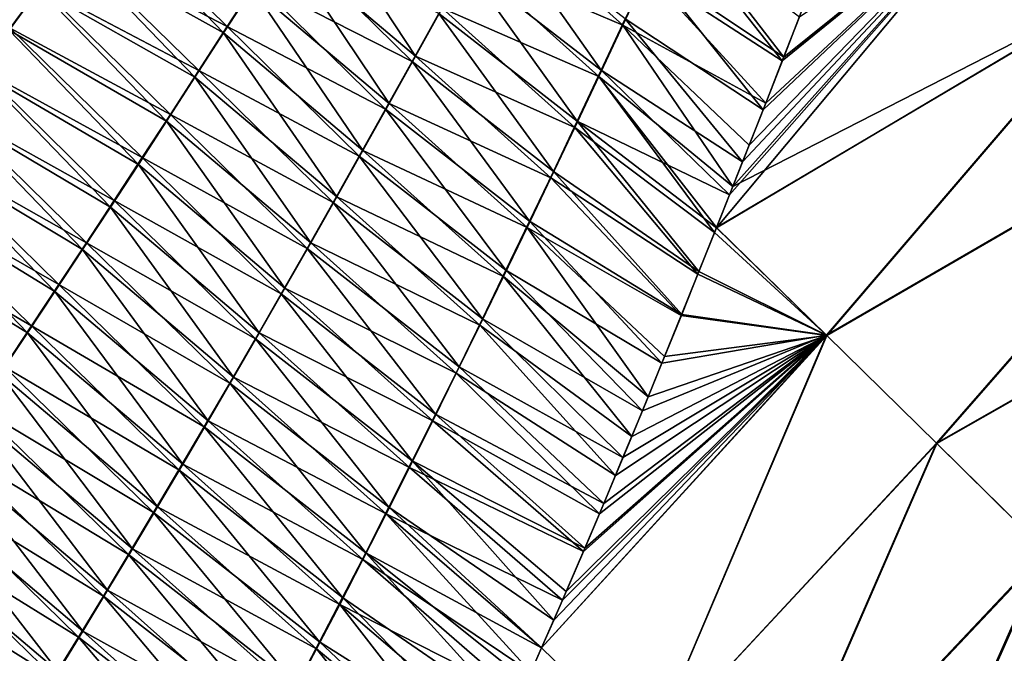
# Model space of a CAD drawing. Header units: metres. Extents: x -42 to 163, y -93 to 90.
# Tile 197 of 232: x 64.87 to 72.95, y 55.57 to 60.77. Entities that reach past the tile are written whole.
import ezdxf

# ---------------------------------------------------------------- set-up
doc = ezdxf.new("R2010")
doc.units = ezdxf.units.M
doc.layers.add('solid_500770_SW0001', color=7, linetype='CONTINUOUS')

msp = doc.modelspace()

# ---------------------------------------------------------------- linework, layer by layer
at = {"layer": 'solid_500770_SW0001'}
for points in [[(64.794823, 60.69952, 19.280602), (65.043442, 61.037834, 19.364353), (64.041855, 62.013577, 18.551483)], [(73.027702, 61.975231, 21.530714), (70.697273, 59.329872, 21.079807), (70.590714, 59.061302, 21.038744)], [(73.962326, 61.060986, 21.412886), (73.027702, 61.975231, 21.530714), (70.590714, 59.061302, 21.038744)], [(73.027702, 61.975231, 21.530714), (70.80442, 59.600719, 21.120974), (70.697273, 59.329872, 21.079807)], [(73.028755, 61.974579, -21.531582), (73.964729, 61.059036, -21.413265), (70.725761, 59.399406, -21.091204)], [(70.860085, 59.739529, -21.142797), (73.028755, 61.974579, -21.531582), (70.725761, 59.399406, -21.091204)], [(73.027702, 61.975231, 21.530714), (70.973389, 60.028828, 21.185543), (70.80442, 59.600719, 21.120974)], [(70.860085, 59.739529, -21.142797), (70.995026, 60.083454, -21.19454), (73.028755, 61.974579, -21.531582)], [(73.027702, 61.975231, 21.530714), (71.143349, 60.461704, 21.250172), (70.973389, 60.028828, 21.185543)], [(70.995026, 60.083454, -21.19454), (71.130783, 60.430981, -21.246395), (73.028755, 61.974579, -21.531582)], [(71.130783, 60.430981, -21.246395), (71.271721, 60.792538, -21.299896), (73.028755, 61.974579, -21.531582)], [(73.027702, 61.975231, 21.530714), (71.314445, 60.90097, 21.315033), (71.143349, 60.461704, 21.250172)], [(66.577232, 60.713287, 20.136793), (65.547096, 61.72464, 19.534233), (65.294205, 61.379551, 19.448904)], [(66.577232, 60.713287, 20.136793), (66.813309, 61.079952, 20.212254), (65.547096, 61.72464, 19.534233)], [(67.021431, 61.397842, -20.279078), (67.261528, 61.772663, -20.355551), (68.122421, 60.469433, -20.696625)], [(67.261528, 61.772663, -20.355551), (68.340652, 60.862968, -20.765671), (68.122421, 60.469433, -20.696625)], [(63.790924, 61.703205, -18.460911), (65.034889, 61.020573, -19.362326), (64.786201, 60.682076, -19.278572)], [(65.285721, 61.362476, -19.446882), (65.538689, 61.707756, -19.532219), (66.546738, 60.659588, -20.127451)], [(65.538689, 61.707756, -19.532219), (66.783195, 61.02681, -20.203035), (66.546738, 60.659588, -20.127451)], [(68.560394, 61.260635, -20.83494), (68.781746, 61.66238, -20.904413), (69.822868, 60.72411, -21.115131)], [(68.781746, 61.66238, -20.904413), (70.022285, 61.150467, -21.181301), (69.822868, 60.72411, -21.115131)], [(69.644791, 60.353035, 21.056334), (68.75383, 61.618568, 20.895727), (68.532051, 61.216309, 20.826084)], [(69.644791, 60.353035, 21.056334), (69.842613, 60.774406, 21.12228), (68.75383, 61.618568, 20.895727)], [(70.022285, 61.150467, -21.181301), (70.223152, 61.581158, -21.247513), (71.130783, 60.430981, -21.246395)], [(70.041756, 61.20015, 21.188297), (71.143349, 60.461704, 21.250172), (70.242348, 61.630192, 21.254356)], [(70.223152, 61.581158, -21.247513), (71.271721, 60.792538, -21.299896), (71.130783, 60.430981, -21.246395)], [(70.242348, 61.630192, 21.254356), (71.143349, 60.461704, 21.250172), (71.314445, 60.90097, 21.315033)], [(68.093193, 60.424164, 20.687439), (67.051178, 61.450405, 20.288164), (66.813309, 61.079952, 20.212254)], [(68.093193, 60.424164, 20.687439), (68.311867, 60.818157, 20.756645), (67.051178, 61.450405, 20.288164)], [(65.034889, 61.020573, -19.362326), (65.285721, 61.362476, -19.446882), (66.311989, 60.296211, -20.052351)], [(66.342857, 60.350441, 20.061811), (65.294205, 61.379551, 19.448904), (65.043442, 61.037834, 19.364353)], [(65.285721, 61.362476, -19.446882), (66.546738, 60.659588, -20.127451), (66.311989, 60.296211, -20.052351)], [(66.342857, 60.350441, 20.061811), (66.577232, 60.713287, 20.136793), (65.294205, 61.379551, 19.448904)], [(66.783195, 61.02681, -20.203035), (67.021431, 61.397842, -20.279078), (67.905594, 60.080082, -20.627832)], [(67.021431, 61.397842, -20.279078), (68.122421, 60.469433, -20.696625), (67.905594, 60.080082, -20.627832)], [(68.340652, 60.862968, -20.765671), (68.560394, 61.260635, -20.83494), (69.624763, 60.302147, -21.049034)], [(68.560394, 61.260635, -20.83494), (69.822868, 60.72411, -21.115131), (69.624763, 60.302147, -21.049034)], [(69.448166, 59.9361, 20.990484), (68.532051, 61.216309, 20.826084), (68.311867, 60.818157, 20.756645)], [(69.448166, 59.9361, 20.990484), (69.644791, 60.353035, 21.056334), (68.532051, 61.216309, 20.826084)], [(69.842613, 60.774406, 21.12228), (70.973389, 60.028828, 21.185543), (70.041756, 61.20015, 21.188297)], [(70.041756, 61.20015, 21.188297), (70.973389, 60.028828, 21.185543), (71.143349, 60.461704, 21.250172)], [(67.875916, 60.034378, 20.618486), (66.813309, 61.079952, 20.212254), (66.577232, 60.713287, 20.136793)], [(67.875916, 60.034378, 20.618486), (68.093193, 60.424164, 20.687439), (66.813309, 61.079952, 20.212254)], [(69.822868, 60.72411, -21.115131), (70.022285, 61.150467, -21.181301), (70.995026, 60.083454, -21.19454)], [(70.022285, 61.150467, -21.181301), (71.130783, 60.430981, -21.246395), (70.995026, 60.083454, -21.19454)], [(64.786201, 60.682076, -19.278572), (65.034889, 61.020573, -19.362326), (66.078888, 59.93671, -19.977762)], [(66.11013, 59.991447, 19.987337), (65.043442, 61.037834, 19.364353), (64.794823, 60.69952, 19.280602)], [(65.034889, 61.020573, -19.362326), (66.311989, 60.296211, -20.052351), (66.078888, 59.93671, -19.977762)], [(66.11013, 59.991447, 19.987337), (66.342857, 60.350441, 20.061811), (65.043442, 61.037834, 19.364353)], [(66.546738, 60.659588, -20.127451), (66.783195, 61.02681, -20.203035), (67.690071, 59.694958, -20.559315)], [(66.783195, 61.02681, -20.203035), (67.905594, 60.080082, -20.627832), (67.690071, 59.694958, -20.559315)], [(73.962326, 61.060986, 21.412886), (70.590714, 59.061302, 21.038744), (71.494682, 58.178886, 20.95462)], [(73.964729, 61.059036, -21.413265), (71.497551, 58.176388, -20.954874), (70.59185, 59.063217, -21.03978)], [(73.964729, 61.059036, -21.413265), (70.59185, 59.063217, -21.03978), (70.725761, 59.399406, -21.091204)], [(74.891922, 60.148918, 21.24674), (73.962326, 61.060986, 21.412886), (71.494682, 58.178886, 20.95462)], [(73.964729, 61.059036, -21.413265), (74.896019, 60.145332, -21.246279), (71.497551, 58.176388, -20.954874)], [(68.122421, 60.469433, -20.696625), (68.340652, 60.862968, -20.765671), (69.427841, 59.884659, -20.98304)], [(68.340652, 60.862968, -20.765671), (69.624763, 60.302147, -21.049034), (69.427841, 59.884659, -20.98304)], [(69.252617, 59.523678, 20.924761), (68.311867, 60.818157, 20.756645), (68.093193, 60.424164, 20.687439)], [(69.252617, 59.523678, 20.924761), (69.448166, 59.9361, 20.990484), (68.311867, 60.818157, 20.756645)], [(69.644791, 60.353035, 21.056334), (70.80442, 59.600719, 21.120974), (69.842613, 60.774406, 21.12228)], [(69.842613, 60.774406, 21.12228), (70.80442, 59.600719, 21.120974), (70.973389, 60.028828, 21.185543)], [(64.539658, 60.347015, -19.195637), (64.786201, 60.682076, -19.278572), (65.847443, 59.581123, -19.903702)], [(65.879044, 59.636337, 19.913382), (64.794823, 60.69952, 19.280602), (64.548347, 60.364632, 19.197666)], [(64.786201, 60.682076, -19.278572), (66.078888, 59.93671, -19.977762), (65.847443, 59.581123, -19.903702)], [(65.879044, 59.636337, 19.913382), (66.11013, 59.991447, 19.987337), (64.794823, 60.69952, 19.280602)], [(67.659943, 59.648853, 20.549814), (66.577232, 60.713287, 20.136793), (66.342857, 60.350441, 20.061811)], [(67.659943, 59.648853, 20.549814), (67.875916, 60.034378, 20.618486), (66.577232, 60.713287, 20.136793)], [(69.624763, 60.302147, -21.049034), (69.822868, 60.72411, -21.115131), (70.725761, 59.399406, -21.091204)], [(69.822868, 60.72411, -21.115131), (70.860085, 59.739529, -21.142797), (70.725761, 59.399406, -21.091204)], [(69.822868, 60.72411, -21.115131), (70.995026, 60.083454, -21.19454), (70.860085, 59.739529, -21.142797)], [(66.311989, 60.296211, -20.052351), (66.546738, 60.659588, -20.127451), (67.475754, 59.314117, -20.491098)], [(66.546738, 60.659588, -20.127451), (67.690071, 59.694958, -20.559315), (67.475754, 59.314117, -20.491098)], [(67.905594, 60.080082, -20.627832), (68.122421, 60.469433, -20.696625), (69.231987, 59.471714, -20.917177)], [(68.122421, 60.469433, -20.696625), (69.427841, 59.884659, -20.98304), (69.231987, 59.471714, -20.917177)], [(65.649582, 59.285152, 19.839964), (64.548347, 60.364632, 19.197666), (64.304016, 60.033207, 19.115564)], [(65.649582, 59.285152, 19.839964), (65.879044, 59.636337, 19.913382), (64.548347, 60.364632, 19.197666)], [(69.057999, 59.115841, 20.859192), (68.093193, 60.424164, 20.687439), (67.875916, 60.034378, 20.618486)], [(69.057999, 59.115841, 20.859192), (69.252617, 59.523678, 20.924761), (68.093193, 60.424164, 20.687439)], [(69.448166, 59.9361, 20.990484), (70.697273, 59.329872, 21.079807), (69.644791, 60.353035, 21.056334)], [(69.644791, 60.353035, 21.056334), (70.697273, 59.329872, 21.079807), (70.80442, 59.600719, 21.120974)], [(64.295273, 60.015427, -19.113539), (64.539658, 60.347015, -19.195637), (65.61763, 59.229492, -19.830183)], [(64.539658, 60.347015, -19.195637), (65.847443, 59.581123, -19.903702), (65.61763, 59.229492, -19.830183)], [(66.078888, 59.93671, -19.977762), (66.311989, 60.296211, -20.052351), (67.262558, 58.937607, -20.423206)], [(67.445168, 59.267635, 20.481447), (66.342857, 60.350441, 20.061811), (66.11013, 59.991447, 19.987337)], [(66.311989, 60.296211, -20.052351), (67.475754, 59.314117, -20.491098), (67.262558, 58.937607, -20.423206)], [(67.445168, 59.267635, 20.481447), (67.659943, 59.648853, 20.549814), (66.342857, 60.350441, 20.061811)], [(69.427841, 59.884659, -20.98304), (69.624763, 60.302147, -21.049034), (70.575714, 59.022839, -21.033577)], [(69.624763, 60.302147, -21.049034), (70.59185, 59.063217, -21.03978), (70.575714, 59.022839, -21.033577)], [(69.624763, 60.302147, -21.049034), (70.725761, 59.399406, -21.091204), (70.59185, 59.063217, -21.03978)], [(74.891922, 60.148918, 21.24674), (71.494682, 58.178886, 20.95462), (72.395699, 57.293983, 20.820864)], [(74.896019, 60.145332, -21.246279), (72.400131, 57.289982, -20.820396), (71.497551, 58.176388, -20.954874)], [(75.815697, 59.240063, 21.032223), (74.891922, 60.148918, 21.24674), (72.395699, 57.293983, 20.820864)], [(74.896019, 60.145332, -21.246279), (75.822113, 59.234219, -21.030586), (72.400131, 57.289982, -20.820396)], [(65.421753, 58.937939, 19.767099), (64.304016, 60.033207, 19.115564), (64.061836, 59.705276, 19.034315)], [(65.421753, 58.937939, 19.767099), (65.649582, 59.285152, 19.839964), (64.304016, 60.033207, 19.115564)], [(68.864204, 58.712658, 20.793806), (67.875916, 60.034378, 20.618486), (67.659943, 59.648853, 20.549814)], [(67.690071, 59.694958, -20.559315), (67.905594, 60.080082, -20.627832), (69.037064, 59.063381, -20.851471)], [(68.864204, 58.712658, 20.793806), (69.057999, 59.115841, 20.859192), (67.875916, 60.034378, 20.618486)], [(67.905594, 60.080082, -20.627832), (69.231987, 59.471714, -20.917177), (69.037064, 59.063381, -20.851471)], [(64.05304, 59.687336, -19.032295), (64.295273, 60.015427, -19.113539), (65.389458, 58.881855, -19.757221)], [(64.295273, 60.015427, -19.113539), (65.61763, 59.229492, -19.830183), (65.389458, 58.881855, -19.757221)], [(67.231514, 58.890778, 20.413408), (66.11013, 59.991447, 19.987337), (65.879044, 59.636337, 19.913382)], [(67.231514, 58.890778, 20.413408), (67.445168, 59.267635, 20.481447), (66.11013, 59.991447, 19.987337)], [(65.847443, 59.581123, -19.903702), (66.078888, 59.93671, -19.977762), (67.050461, 58.565472, -20.355656)], [(66.078888, 59.93671, -19.977762), (67.262558, 58.937607, -20.423206), (67.050461, 58.565472, -20.355656)], [(69.231987, 59.471714, -20.917177), (69.427841, 59.884659, -20.98304), (70.438385, 58.679947, -20.980686)], [(69.252617, 59.523678, 20.924761), (70.447784, 58.702774, 20.983545), (69.448166, 59.9361, 20.990484)], [(69.427841, 59.884659, -20.98304), (70.575714, 59.022839, -21.033577), (70.438385, 58.679947, -20.980686)], [(69.448166, 59.9361, 20.990484), (70.447784, 58.702774, 20.983545), (70.590714, 59.061302, 21.038744)], [(69.448166, 59.9361, 20.990484), (70.590714, 59.061302, 21.038744), (70.697273, 59.329872, 21.079807)], [(65.195549, 58.59473, 19.694801), (64.061836, 59.705276, 19.034315), (63.821823, 59.380871, 18.953938)], [(65.195549, 58.59473, 19.694801), (65.421753, 58.937939, 19.767099), (64.061836, 59.705276, 19.034315)], [(63.812973, 59.362778, -18.951925), (64.05304, 59.687336, -19.032295), (65.162926, 58.538258, -19.684835)], [(64.05304, 59.687336, -19.032295), (65.389458, 58.881855, -19.757221), (65.162926, 58.538258, -19.684835)], [(67.018959, 58.51833, 20.345716), (65.879044, 59.636337, 19.913382), (65.649582, 59.285152, 19.839964)], [(67.018959, 58.51833, 20.345716), (67.231514, 58.890778, 20.413408), (65.879044, 59.636337, 19.913382)], [(68.671104, 58.314194, 20.728632), (67.659943, 59.648853, 20.549814), (67.445168, 59.267635, 20.481447)], [(67.475754, 59.314117, -20.491098), (67.690071, 59.694958, -20.559315), (68.842941, 58.659737, -20.785954)], [(68.671104, 58.314194, 20.728632), (68.864204, 58.712658, 20.793806), (67.659943, 59.648853, 20.549814)], [(67.690071, 59.694958, -20.559315), (69.037064, 59.063381, -20.851471), (68.842941, 58.659737, -20.785954)], [(65.61763, 59.229492, -19.830183), (65.847443, 59.581123, -19.903702), (66.839447, 58.197769, -20.288465)], [(65.847443, 59.581123, -19.903702), (67.050461, 58.565472, -20.355656), (66.839447, 58.197769, -20.288465)], [(69.037064, 59.063381, -20.851471), (69.231987, 59.471714, -20.917177), (70.301758, 58.34042, -20.927931)], [(69.057999, 59.115841, 20.859192), (70.306198, 58.350151, 20.92882), (69.252617, 59.523678, 20.924761)], [(69.231987, 59.471714, -20.917177), (70.438385, 58.679947, -20.980686), (70.301758, 58.34042, -20.927931)], [(69.252617, 59.523678, 20.924761), (70.306198, 58.350151, 20.92882), (70.447784, 58.702774, 20.983545)], [(63.575081, 59.041779, -18.872444), (63.812973, 59.362778, -18.951925), (64.938019, 58.198734, -19.613039)], [(64.97097, 58.255569, 19.623087), (63.821823, 59.380871, 18.953938), (63.583977, 59.060017, 18.874447)], [(63.812973, 59.362778, -18.951925), (65.162926, 58.538258, -19.684835), (64.938019, 58.198734, -19.613039)], [(64.97097, 58.255569, 19.623087), (65.195549, 58.59473, 19.694801), (63.821823, 59.380871, 18.953938)], [(67.262558, 58.937607, -20.423206), (67.475754, 59.314117, -20.491098), (68.649498, 58.260845, -20.720654)], [(67.475754, 59.314117, -20.491098), (68.842941, 58.659737, -20.785954), (68.649498, 58.260845, -20.720654)], [(65.389458, 58.881855, -19.757221), (65.61763, 59.229492, -19.830183), (66.629501, 57.834541, -20.221653)], [(66.807487, 58.150337, 20.278389), (65.649582, 59.285152, 19.839964), (65.421753, 58.937939, 19.767099)], [(65.61763, 59.229492, -19.830183), (66.839447, 58.197769, -20.288465), (66.629501, 57.834541, -20.221653)], [(66.807487, 58.150337, 20.278389), (67.018959, 58.51833, 20.345716), (65.649582, 59.285152, 19.839964)], [(68.478577, 57.920528, 20.663698), (67.445168, 59.267635, 20.481447), (67.231514, 58.890778, 20.413408)], [(68.478577, 57.920528, 20.663698), (68.671104, 58.314194, 20.728632), (67.445168, 59.267635, 20.481447)], [(75.815697, 59.240063, 21.032223), (72.395699, 57.293983, 20.820864), (73.292061, 56.411354, 20.637728)], [(75.822113, 59.234219, -21.030586), (73.298683, 56.405216, -20.636198), (72.400131, 57.289982, -20.820396)], [(64.748009, 57.920498, 19.551973), (64.97097, 58.255569, 19.623087), (63.583977, 59.060017, 18.874447)], [(68.842941, 58.659737, -20.785954), (69.037064, 59.063381, -20.851471), (70.030884, 57.674046, -20.823263)], [(68.864204, 58.712658, 20.793806), (70.143799, 57.949764, 20.866146), (69.057999, 59.115841, 20.859192)], [(69.037064, 59.063381, -20.851471), (70.301758, 58.34042, -20.927931), (70.165901, 58.004906, -20.87542)], [(69.037064, 59.063381, -20.851471), (70.165901, 58.004906, -20.87542), (70.030884, 57.674046, -20.823263)], [(69.057999, 59.115841, 20.859192), (70.143799, 57.949764, 20.866146), (70.306198, 58.350151, 20.92882)], [(71.494682, 58.178886, 20.95462), (70.590714, 59.061302, 21.038744), (70.447784, 58.702774, 20.983545)], [(70.575714, 59.022839, -21.033577), (70.59185, 59.063217, -21.03978), (71.497551, 58.176388, -20.954874)], [(63.575081, 59.041779, -18.872444), (64.938019, 58.198734, -19.613039), (64.714737, 57.863327, -19.541847)], [(70.438385, 58.679947, -20.980686), (70.575714, 59.022839, -21.033577), (71.497551, 58.176388, -20.954874)], [(66.597092, 57.786854, 20.211443), (65.421753, 58.937939, 19.767099), (65.195549, 58.59473, 19.694801)], [(66.597092, 57.786854, 20.211443), (66.807487, 58.150337, 20.278389), (65.421753, 58.937939, 19.767099)], [(67.050461, 58.565472, -20.355656), (67.262558, 58.937607, -20.423206), (68.456627, 57.866783, -20.655598)], [(67.262558, 58.937607, -20.423206), (68.649498, 58.260845, -20.720654), (68.456627, 57.866783, -20.655598)], [(65.162926, 58.538258, -19.684835), (65.389458, 58.881855, -19.757221), (66.420609, 57.475838, -20.155237)], [(65.389458, 58.881855, -19.757221), (66.629501, 57.834541, -20.221653), (66.420609, 57.475838, -20.155237)], [(68.286583, 57.531712, 20.599028), (67.231514, 58.890778, 20.413408), (67.018959, 58.51833, 20.345716)], [(68.286583, 57.531712, 20.599028), (68.478577, 57.920528, 20.663698), (67.231514, 58.890778, 20.413408)], [(68.649498, 58.260845, -20.720654), (68.842941, 58.659737, -20.785954), (69.896767, 57.34845, -20.771566)], [(68.671104, 58.314194, 20.728632), (69.983215, 57.558674, 20.804377), (68.864204, 58.712658, 20.793806)], [(68.842941, 58.659737, -20.785954), (70.030884, 57.674046, -20.823263), (69.896767, 57.34845, -20.771566)], [(68.864204, 58.712658, 20.793806), (69.983215, 57.558674, 20.804377), (70.143799, 57.949764, 20.866146)], [(70.301758, 58.34042, -20.927931), (70.438385, 58.679947, -20.980686), (71.497551, 58.176388, -20.954874)], [(71.494682, 58.178886, 20.95462), (70.447784, 58.702774, 20.983545), (70.306198, 58.350151, 20.92882)], [(66.387749, 57.427925, 20.144897), (65.195549, 58.59473, 19.694801), (64.97097, 58.255569, 19.623087)], [(66.387749, 57.427925, 20.144897), (66.597092, 57.786854, 20.211443), (65.195549, 58.59473, 19.694801)], [(64.938019, 58.198734, -19.613039), (65.162926, 58.538258, -19.684835), (66.212761, 57.121712, -20.089235)], [(65.162926, 58.538258, -19.684835), (66.420609, 57.475838, -20.155237), (66.212761, 57.121712, -20.089235)], [(68.095093, 57.147804, 20.534647), (67.018959, 58.51833, 20.345716), (66.807487, 58.150337, 20.278389)], [(66.839447, 58.197769, -20.288465), (67.050461, 58.565472, -20.355656), (68.26429, 57.4776, -20.590811)], [(68.095093, 57.147804, 20.534647), (68.286583, 57.531712, 20.599028), (67.018959, 58.51833, 20.345716)], [(67.050461, 58.565472, -20.355656), (68.456627, 57.866783, -20.655598), (68.26429, 57.4776, -20.590811)], [(71.494682, 58.178886, 20.95462), (70.306198, 58.350151, 20.92882), (70.143799, 57.949764, 20.866146)], [(70.165901, 58.004906, -20.87542), (70.301758, 58.34042, -20.927931), (71.497551, 58.176388, -20.954874)], [(66.179451, 57.073601, 20.07877), (64.97097, 58.255569, 19.623087), (64.748009, 57.920498, 19.551973)], [(66.179451, 57.073601, 20.07877), (66.387749, 57.427925, 20.144897), (64.97097, 58.255569, 19.623087)], [(68.456627, 57.866783, -20.655598), (68.649498, 58.260845, -20.720654), (69.763588, 57.028717, -20.720436)], [(68.478577, 57.920528, 20.663698), (69.823898, 57.174675, 20.743223), (68.671104, 58.314194, 20.728632)], [(68.649498, 58.260845, -20.720654), (69.896767, 57.34845, -20.771566), (69.763588, 57.028717, -20.720436)], [(68.671104, 58.314194, 20.728632), (69.823898, 57.174675, 20.743223), (69.983215, 57.558674, 20.804377)], [(64.714737, 57.863327, -19.541847), (64.938019, 58.198734, -19.613039), (66.005928, 56.772205, -20.023663)], [(64.938019, 58.198734, -19.613039), (66.212761, 57.121712, -20.089235), (66.005928, 56.772205, -20.023663)], [(66.629501, 57.834541, -20.221653), (66.839447, 58.197769, -20.288465), (68.072464, 57.093357, -20.526316)], [(66.839447, 58.197769, -20.288465), (68.26429, 57.4776, -20.590811), (68.072464, 57.093357, -20.526316)], [(71.497551, 58.176388, -20.954874), (70.039017, 54.754784, -20.394876), (69.156769, 55.614719, -20.490164)], [(71.497551, 58.176388, -20.954874), (69.156769, 55.614719, -20.490164), (69.326775, 56.004162, -20.554239)], [(71.494682, 58.178886, 20.95462), (69.156845, 55.613804, 20.489611), (70.037926, 54.755581, 20.394745)], [(71.494682, 58.178886, 20.95462), (69.256744, 55.842125, 20.527216), (69.156845, 55.613804, 20.489611)], [(71.494682, 58.178886, 20.95462), (69.357819, 56.075333, 20.565443), (69.256744, 55.842125, 20.527216)], [(69.498848, 56.403648, -20.619455), (71.497551, 58.176388, -20.954874), (69.326775, 56.004162, -20.554239)], [(71.494682, 58.178886, 20.95462), (69.510773, 56.431938, 20.623549), (69.357819, 56.075333, 20.565443)], [(69.498848, 56.403648, -20.619455), (69.631042, 56.714161, -20.669783), (71.497551, 58.176388, -20.954874)], [(71.494682, 58.178886, 20.95462), (69.666267, 56.798737, 20.682877), (69.510773, 56.431938, 20.623549)], [(69.631042, 56.714161, -20.669783), (69.763588, 57.028717, -20.720436), (71.497551, 58.176388, -20.954874)], [(71.494682, 58.178886, 20.95462), (69.823898, 57.174675, 20.743223), (69.666267, 56.798737, 20.682877)], [(69.763588, 57.028717, -20.720436), (69.896767, 57.34845, -20.771566), (71.497551, 58.176388, -20.954874)], [(71.494682, 58.178886, 20.95462), (69.983215, 57.558674, 20.804377), (69.823898, 57.174675, 20.743223)], [(69.896767, 57.34845, -20.771566), (70.030884, 57.674046, -20.823263), (71.497551, 58.176388, -20.954874)], [(71.494682, 58.178886, 20.95462), (70.143799, 57.949764, 20.866146), (69.983215, 57.558674, 20.804377)], [(70.030884, 57.674046, -20.823263), (70.165901, 58.004906, -20.87542), (71.497551, 58.176388, -20.954874)], [(72.395699, 57.293983, 20.820864), (71.494682, 58.178886, 20.95462), (70.037926, 54.755581, 20.394745)], [(71.497551, 58.176388, -20.954874), (72.400131, 57.289982, -20.820396), (70.039017, 54.754784, -20.394876)], [(67.904091, 56.76886, 20.470579), (66.807487, 58.150337, 20.278389), (66.597092, 57.786854, 20.211443)], [(67.904091, 56.76886, 20.470579), (68.095093, 57.147804, 20.534647), (66.807487, 58.150337, 20.278389)], [(64.49308, 57.532078, -19.471275), (64.714737, 57.863327, -19.541847), (65.80011, 56.427368, -19.958538)], [(65.972176, 56.723927, 20.013075), (64.748009, 57.920498, 19.551973), (64.526657, 57.589554, 19.481472)], [(64.714737, 57.863327, -19.541847), (66.005928, 56.772205, -20.023663), (65.80011, 56.427368, -19.958538)], [(65.972176, 56.723927, 20.013075), (66.179451, 57.073601, 20.07877), (64.748009, 57.920498, 19.551973)], [(68.26429, 57.4776, -20.590811), (68.456627, 57.866783, -20.655598), (69.631042, 56.714161, -20.669783)], [(68.286583, 57.531712, 20.599028), (69.666267, 56.798737, 20.682877), (68.478577, 57.920528, 20.663698)], [(68.456627, 57.866783, -20.655598), (69.763588, 57.028717, -20.720436), (69.631042, 56.714161, -20.669783)], [(68.478577, 57.920528, 20.663698), (69.666267, 56.798737, 20.682877), (69.823898, 57.174675, 20.743223)], [(67.713547, 56.394936, 20.406849), (66.597092, 57.786854, 20.211443), (66.387749, 57.427925, 20.144897)], [(66.420609, 57.475838, -20.155237), (66.629501, 57.834541, -20.221653), (67.881111, 56.714111, -20.462141)], [(67.713547, 56.394936, 20.406849), (67.904091, 56.76886, 20.470579), (66.597092, 57.786854, 20.211443)], [(66.629501, 57.834541, -20.221653), (68.072464, 57.093357, -20.526316), (67.881111, 56.714111, -20.462141)], [(64.273048, 57.205025, -19.401342), (64.49308, 57.532078, -19.471275), (65.595284, 56.08725, -19.893881)], [(65.765915, 56.37896, 19.947836), (64.526657, 57.589554, 19.481472), (64.306915, 57.262775, 19.411602)], [(64.49308, 57.532078, -19.471275), (65.80011, 56.427368, -19.958538), (65.595284, 56.08725, -19.893881)], [(65.765915, 56.37896, 19.947836), (65.972176, 56.723927, 20.013075), (64.526657, 57.589554, 19.481472)], [(68.095093, 57.147804, 20.534647), (69.510773, 56.431938, 20.623549), (68.286583, 57.531712, 20.599028)], [(68.286583, 57.531712, 20.599028), (69.510773, 56.431938, 20.623549), (69.666267, 56.798737, 20.682877)], [(66.212761, 57.121712, -20.089235), (66.420609, 57.475838, -20.155237), (67.690216, 56.339916, -20.39831)], [(66.420609, 57.475838, -20.155237), (67.881111, 56.714111, -20.462141), (67.690216, 56.339916, -20.39831)], [(68.072464, 57.093357, -20.526316), (68.26429, 57.4776, -20.590811), (69.498848, 56.403648, -20.619455)], [(68.26429, 57.4776, -20.590811), (69.631042, 56.714161, -20.669783), (69.498848, 56.403648, -20.619455)], [(67.523422, 56.026089, 20.343481), (66.387749, 57.427925, 20.144897), (66.179451, 57.073601, 20.07877)], [(67.523422, 56.026089, 20.343481), (67.713547, 56.394936, 20.406849), (66.387749, 57.427925, 20.144897)], [(72.395699, 57.293983, 20.820864), (70.037926, 54.755581, 20.394745), (70.915321, 53.890469, 20.247267)], [(72.400131, 57.289982, -20.820396), (70.918602, 53.887543, -20.246643), (70.039017, 54.754784, -20.394876)], [(73.292061, 56.411354, 20.637728), (72.395699, 57.293983, 20.820864), (70.915321, 53.890469, 20.247267)], [(72.400131, 57.289982, -20.820396), (73.298683, 56.405216, -20.636198), (70.918602, 53.887543, -20.246643)], [(64.054626, 56.88221, -19.33206), (64.273048, 57.205025, -19.401342), (65.391434, 55.751904, -19.829706)], [(65.560646, 56.038742, 19.883066), (64.306915, 57.262775, 19.411602), (64.088783, 56.940205, 19.342377)], [(64.273048, 57.205025, -19.401342), (65.595284, 56.08725, -19.893881), (65.391434, 55.751904, -19.829706)], [(65.560646, 56.038742, 19.883066), (65.765915, 56.37896, 19.947836), (64.306915, 57.262775, 19.411602)], [(66.005928, 56.772205, -20.023663), (66.212761, 57.121712, -20.089235), (67.499756, 55.970833, -20.334845)], [(66.212761, 57.121712, -20.089235), (67.690216, 56.339916, -20.39831), (67.499756, 55.970833, -20.334845)], [(67.904091, 56.76886, 20.470579), (69.256744, 55.842125, 20.527216), (68.095093, 57.147804, 20.534647)], [(68.095093, 57.147804, 20.534647), (69.256744, 55.842125, 20.527216), (69.357819, 56.075333, 20.565443)], [(68.095093, 57.147804, 20.534647), (69.357819, 56.075333, 20.565443), (69.510773, 56.431938, 20.623549)], [(67.33371, 55.662373, 20.280499), (66.179451, 57.073601, 20.07877), (65.972176, 56.723927, 20.013075)], [(67.33371, 55.662373, 20.280499), (67.523422, 56.026089, 20.343481), (66.179451, 57.073601, 20.07877)], [(67.881111, 56.714111, -20.462141), (68.072464, 57.093357, -20.526316), (69.326775, 56.004162, -20.554239)], [(68.072464, 57.093357, -20.526316), (69.498848, 56.403648, -20.619455), (69.326775, 56.004162, -20.554239)], [(63.837852, 56.563656, -19.263439), (64.054626, 56.88221, -19.33206), (65.188583, 55.421352, -19.766033)], [(65.356369, 55.703323, 19.818787), (64.088783, 56.940205, 19.342377), (63.872276, 56.621872, 19.273808)], [(64.054626, 56.88221, -19.33206), (65.391434, 55.751904, -19.829706), (65.188583, 55.421352, -19.766033)], [(65.356369, 55.703323, 19.818787), (65.560646, 56.038742, 19.883066), (64.088783, 56.940205, 19.342377)], [(67.144371, 55.303848, 20.217928), (65.972176, 56.723927, 20.013075), (65.765915, 56.37896, 19.947836)], [(65.80011, 56.427368, -19.958538), (66.005928, 56.772205, -20.023663), (67.309692, 55.606915, -20.27177)], [(67.144371, 55.303848, 20.217928), (67.33371, 55.662373, 20.280499), (65.972176, 56.723927, 20.013075)], [(66.005928, 56.772205, -20.023663), (67.499756, 55.970833, -20.334845), (67.309692, 55.606915, -20.27177)], [(67.713547, 56.394936, 20.406849), (69.156845, 55.613804, 20.489611), (67.904091, 56.76886, 20.470579)], [(67.904091, 56.76886, 20.470579), (69.156845, 55.613804, 20.489611), (69.256744, 55.842125, 20.527216)], [(67.690216, 56.339916, -20.39831), (67.881111, 56.714111, -20.462141), (69.068413, 55.414413, -20.457018)], [(67.881111, 56.714111, -20.462141), (69.156769, 55.614719, -20.490164), (69.068413, 55.414413, -20.457018)], [(67.881111, 56.714111, -20.462141), (69.326775, 56.004162, -20.554239), (69.156769, 55.614719, -20.490164)], [(63.622765, 56.249386, -19.195492), (63.837852, 56.563656, -19.263439), (64.986786, 55.095604, -19.702869)], [(65.153091, 55.372726, 19.755009), (63.872276, 56.621872, 19.273808), (63.657436, 56.307793, 19.205904)], [(63.837852, 56.563656, -19.263439), (65.188583, 55.421352, -19.766033), (64.986786, 55.095604, -19.702869)], [(65.153091, 55.372726, 19.755009), (65.356369, 55.703323, 19.818787), (63.872276, 56.621872, 19.273808)], [(65.595284, 56.08725, -19.893881), (65.80011, 56.427368, -19.958538), (67.120003, 55.248219, -20.209114)], [(65.80011, 56.427368, -19.958538), (67.309692, 55.606915, -20.27177), (67.120003, 55.248219, -20.209114)], [(67.523422, 56.026089, 20.343481), (68.914566, 55.069302, 20.399218), (67.713547, 56.394936, 20.406849)], [(67.713547, 56.394936, 20.406849), (68.914566, 55.069302, 20.399218), (69.03495, 55.338264, 20.443993)], [(67.713547, 56.394936, 20.406849), (69.03495, 55.338264, 20.443993), (69.156845, 55.613804, 20.489611)], [(73.292061, 56.411354, 20.637728), (70.915321, 53.890469, 20.247267), (71.788269, 53.027874, 20.048031)], [(73.298683, 56.405216, -20.636198), (71.794434, 53.022102, -20.046303), (70.918602, 53.887543, -20.246643)], [(74.182808, 55.532181, 20.405054), (73.292061, 56.411354, 20.637728), (71.788269, 53.027874, 20.048031)], [(73.298683, 56.405216, -20.636198), (74.192307, 55.523209, -20.402159), (71.794434, 53.022102, -20.046303)], [(66.955376, 54.950565, 20.15579), (65.765915, 56.37896, 19.947836), (65.560646, 56.038742, 19.883066)], [(66.955376, 54.950565, 20.15579), (67.144371, 55.303848, 20.217928), (65.765915, 56.37896, 19.947836)], [(67.499756, 55.970833, -20.334845), (67.690216, 56.339916, -20.39831), (68.980942, 55.217594, -20.424322)], [(67.690216, 56.339916, -20.39831), (69.068413, 55.414413, -20.457018), (68.980942, 55.217594, -20.424322)], [(64.950874, 55.046967, 19.691746), (63.657436, 56.307793, 19.205904), (63.444305, 55.997986, 19.138676)], [(63.622765, 56.249386, -19.195492), (64.986786, 55.095604, -19.702869), (64.786079, 54.774673, -19.64023)], [(64.950874, 55.046967, 19.691746), (65.153091, 55.372726, 19.755009), (63.657436, 56.307793, 19.205904)], [(65.391434, 55.751904, -19.829706), (65.595284, 56.08725, -19.893881), (66.930664, 54.894802, -20.1469)], [(65.595284, 56.08725, -19.893881), (67.120003, 55.248219, -20.209114), (66.930664, 54.894802, -20.1469)], [(64.749771, 54.726044, 19.629011), (64.950874, 55.046967, 19.691746), (63.444305, 55.997986, 19.138676)], [(66.766716, 54.602585, 20.094112), (65.560646, 56.038742, 19.883066), (65.356369, 55.703323, 19.818787)], [(66.766716, 54.602585, 20.094112), (66.955376, 54.950565, 20.15579), (65.560646, 56.038742, 19.883066)], [(67.33371, 55.662373, 20.280499), (68.771233, 54.75301, 20.34626), (67.523422, 56.026089, 20.343481)], [(67.523422, 56.026089, 20.343481), (68.771233, 54.75301, 20.34626), (68.914566, 55.069302, 20.399218)], [(67.309692, 55.606915, -20.27177), (67.499756, 55.970833, -20.334845), (68.650604, 54.489231, -20.302216)], [(67.499756, 55.970833, -20.334845), (68.980942, 55.217594, -20.424322), (68.814461, 54.847332, -20.362473)], [(67.499756, 55.970833, -20.334845), (68.814461, 54.847332, -20.362473), (68.650604, 54.489231, -20.302216)], [(65.188583, 55.421352, -19.766033), (65.391434, 55.751904, -19.829706), (66.741646, 54.546719, -20.08515)], [(65.391434, 55.751904, -19.829706), (66.930664, 54.894802, -20.1469), (66.741646, 54.546719, -20.08515)], [(66.578377, 54.259941, 20.032917), (65.356369, 55.703323, 19.818787), (65.153091, 55.372726, 19.755009)], [(66.578377, 54.259941, 20.032917), (66.766716, 54.602585, 20.094112), (65.356369, 55.703323, 19.818787)], [(67.120003, 55.248219, -20.209114), (67.309692, 55.606915, -20.27177), (68.489227, 54.142429, -20.243454)], [(67.144371, 55.303848, 20.217928), (68.629974, 54.445297, 20.294432), (67.33371, 55.662373, 20.280499)], [(67.309692, 55.606915, -20.27177), (68.650604, 54.489231, -20.302216), (68.489227, 54.142429, -20.243454)], [(67.33371, 55.662373, 20.280499), (68.629974, 54.445297, 20.294432), (68.771233, 54.75301, 20.34626)], [(70.037926, 54.755581, 20.394745), (69.156845, 55.613804, 20.489611), (69.03495, 55.338264, 20.443993)], [(69.068413, 55.414413, -20.457018), (69.156769, 55.614719, -20.490164), (70.039017, 54.754784, -20.394876)]]:
    msp.add_3dface(points, dxfattribs=at)

doc.saveas('drawing.dxf')
